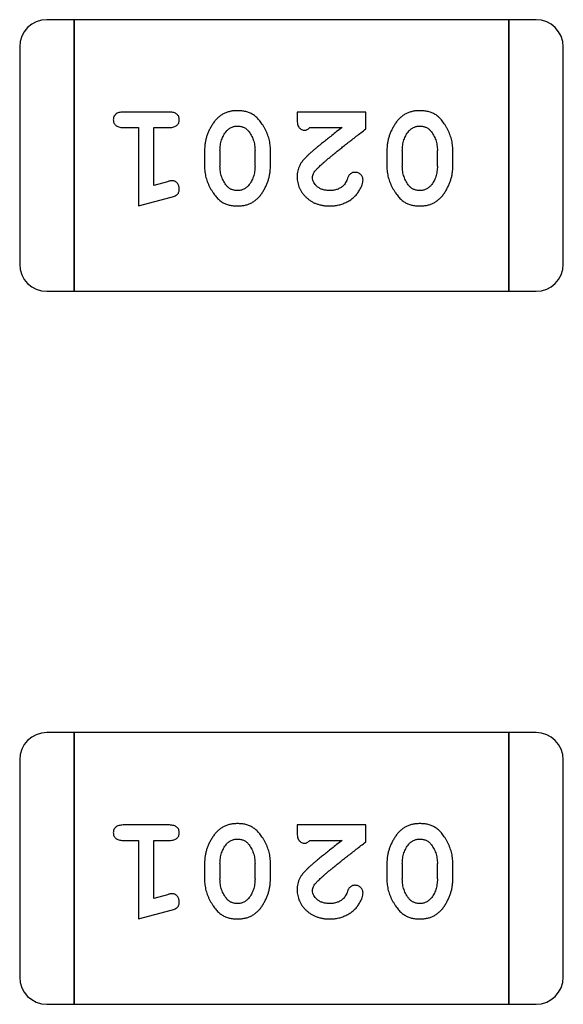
# Model space of a CAD drawing. Header units: millimetres. Extents: x 0 to 297, y 0 to 210.
# Tile 106 of 172: x 198.33 to 198.939, y 103.151 to 104.256. Entities that reach past the tile are written whole.
import ezdxf

# ---------------------------------------------------------------- set-up
doc = ezdxf.new("R2010")
doc.units = ezdxf.units.MM
doc.header["$LTSCALE"] = 16.335
doc.layers.add('USER_LIBRARYDXF_CONTINUOUS_LINE', color=7, linetype='CONTINUOUS')

msp = doc.modelspace()

# ---------------------------------------------------------------- linework, layer by layer
at = {"layer": 'USER_LIBRARYDXF_CONTINUOUS_LINE', "color": 7, "linetype": 'Continuous'}
for p, q in [((198.3905, 104.2559), (198.36, 104.2559)), ((198.8782, 104.2559), (198.3905, 104.2559)), ((198.3905, 104.2559), (198.3905, 103.9511)), ((198.3905, 103.9511), (198.3905, 104.2559)), ((198.9086, 104.2559), (198.8782, 104.2559)), ((198.8782, 104.2559), (198.8782, 103.9511)), ((198.8782, 103.9511), (198.8782, 104.2559)), ((198.3295, 104.2254), (198.3295, 103.9816)), ((198.9391, 103.9816), (198.9391, 104.2254)), ((198.4975, 104.1523), (198.4455, 104.1523)), ((198.7177, 104.1523), (198.6406, 104.1523)), ((198.6406, 104.1523), (198.6406, 104.1444)), ((198.7177, 104.1334), (198.7177, 104.1523)), ((198.4455, 104.135), (198.4628, 104.135)), ((198.4628, 104.135), (198.4628, 104.0469)), ((198.4801, 104.135), (198.4975, 104.135)), ((198.4801, 104.07), (198.4801, 104.135)), ((198.6548, 104.135), (198.691, 104.135)), ((198.5368, 104.1092), (198.5368, 104.0915)), ((198.5541, 104.109), (198.5541, 104.0917)), ((198.5934, 104.0917), (198.5934, 104.109)), ((198.6107, 104.0915), (198.6107, 104.1092)), ((198.7413, 104.1092), (198.7413, 104.0915)), ((198.7586, 104.109), (198.7586, 104.0917)), ((198.7979, 104.0917), (198.7979, 104.109)), ((198.8152, 104.0915), (198.8152, 104.1092)), ((198.4952, 104.0741), (198.4801, 104.07)), ((198.4628, 104.0469), (198.4994, 104.0567)), ((198.36, 103.9511), (198.3905, 103.9511)), ((198.3905, 103.9511), (198.8782, 103.9511)), ((198.8782, 103.9511), (198.9086, 103.9511)), ((198.3905, 103.4559), (198.36, 103.4559)), ((198.8782, 103.4559), (198.3905, 103.4559)), ((198.3905, 103.4559), (198.3905, 103.1511)), ((198.3905, 103.1511), (198.3905, 103.4559)), ((198.9086, 103.4559), (198.8782, 103.4559)), ((198.8782, 103.4559), (198.8782, 103.1511)), ((198.8782, 103.1511), (198.8782, 103.4559)), ((198.3295, 103.4254), (198.3295, 103.1816)), ((198.9391, 103.1816), (198.9391, 103.4254)), ((198.4975, 103.3523), (198.4455, 103.3523)), ((198.7177, 103.3523), (198.6406, 103.3523)), ((198.6406, 103.3523), (198.6406, 103.3444)), ((198.7177, 103.3334), (198.7177, 103.3523)), ((198.4455, 103.335), (198.4628, 103.335)), ((198.4628, 103.335), (198.4628, 103.2469)), ((198.4801, 103.335), (198.4975, 103.335)), ((198.4801, 103.27), (198.4801, 103.335)), ((198.6548, 103.335), (198.691, 103.335)), ((198.5368, 103.3092), (198.5368, 103.2915)), ((198.5541, 103.3089), (198.5541, 103.2917)), ((198.5934, 103.2917), (198.5934, 103.3089)), ((198.6107, 103.2915), (198.6107, 103.3092)), ((198.7413, 103.3092), (198.7413, 103.2915)), ((198.7586, 103.3089), (198.7586, 103.2917)), ((198.7979, 103.2917), (198.7979, 103.3089)), ((198.8152, 103.2915), (198.8152, 103.3092)), ((198.4952, 103.2741), (198.4801, 103.27)), ((198.4628, 103.2469), (198.4994, 103.2567)), ((198.36, 103.1511), (198.3905, 103.1511)), ((198.3905, 103.1511), (198.8782, 103.1511)), ((198.8782, 103.1511), (198.9086, 103.1511))]:
    msp.add_line(p, q, dxfattribs=at)
for centre, start, end in [((198.36, 104.2254), 90, 180), ((198.9086, 104.2254), 0, 90), ((198.36, 103.9816), 180, 270), ((198.9086, 103.9816), 270, 0), ((198.36, 103.4254), 90, 180), ((198.9086, 103.4254), 0, 90), ((198.36, 103.1816), 180, 270), ((198.9086, 103.1816), 270, 0)]:
    msp.add_arc(centre, 0.0305, start, end, dxfattribs=at)
for points, knots in [([(198.4455, 104.1523), (198.4446, 104.1522), (198.443, 104.1522), (198.4406, 104.1517), (198.4387, 104.151), (198.4371, 104.1499), (198.436, 104.1486), (198.4351, 104.1471), (198.4346, 104.1454), (198.4346, 104.1442), (198.4345, 104.1436)], [0, 0, 0, 0, 0.169012, 0.317488, 0.445429, 0.560977, 0.67065, 0.776666, 0.88492, 1, 1, 1, 1]), ([(198.5085, 104.1436), (198.5084, 104.1442), (198.5084, 104.1454), (198.5079, 104.1471), (198.507, 104.1486), (198.5059, 104.1499), (198.5043, 104.151), (198.5024, 104.1517), (198.5, 104.1522), (198.4983, 104.1522), (198.4975, 104.1523)], [0, 0, 0, 0, 0.115051, 0.223278, 0.329269, 0.437893, 0.554681, 0.682591, 0.83103, 1, 1, 1, 1]), ([(198.5737, 104.1538), (198.5722, 104.1538), (198.5694, 104.1537), (198.5653, 104.153), (198.5615, 104.1519), (198.5579, 104.1503), (198.5546, 104.1483), (198.5515, 104.1458), (198.5487, 104.1428), (198.5463, 104.1394), (198.5441, 104.1358), (198.5421, 104.1322), (198.5405, 104.1284), (198.5391, 104.1247), (198.5381, 104.1209), (198.5373, 104.117), (198.5369, 104.1131), (198.5368, 104.1105), (198.5368, 104.1092)], [0, 0, 0, 0, 0.067217, 0.131051, 0.19272, 0.252824, 0.312745, 0.373449, 0.436041, 0.501494, 0.567761, 0.632087, 0.695096, 0.757109, 0.817993, 0.878657, 0.939311, 1, 1, 1, 1]), ([(198.6107, 104.1092), (198.6107, 104.1103), (198.6107, 104.1124), (198.6104, 104.1156), (198.6099, 104.1187), (198.6092, 104.1218), (198.6083, 104.1249), (198.6072, 104.1279), (198.6059, 104.1308), (198.6044, 104.1337), (198.6029, 104.1364), (198.6012, 104.139), (198.5996, 104.1413), (198.5979, 104.1434), (198.5962, 104.1453), (198.5945, 104.1469), (198.5928, 104.1484), (198.5904, 104.1499), (198.5873, 104.1516), (198.5831, 104.1529), (198.5785, 104.1537), (198.5753, 104.1538), (198.5737, 104.1538)], [0, 0, 0, 0, 0.049886, 0.09882, 0.148132, 0.19689, 0.246038, 0.295176, 0.345305, 0.395692, 0.445312, 0.491875, 0.535813, 0.577009, 0.616081, 0.652689, 0.687585, 0.720206, 0.785062, 0.85223, 0.923759, 1, 1, 1, 1]), ([(198.7782, 104.1538), (198.7767, 104.1538), (198.7739, 104.1537), (198.7698, 104.153), (198.766, 104.1519), (198.7624, 104.1503), (198.7591, 104.1483), (198.7561, 104.1458), (198.7532, 104.1428), (198.7508, 104.1394), (198.7486, 104.1358), (198.7466, 104.1322), (198.745, 104.1284), (198.7436, 104.1247), (198.7426, 104.1209), (198.7418, 104.117), (198.7414, 104.1131), (198.7413, 104.1105), (198.7413, 104.1092)], [0, 0, 0, 0, 0.067217, 0.131051, 0.19272, 0.252824, 0.312745, 0.373449, 0.436041, 0.501494, 0.567761, 0.632087, 0.695096, 0.757109, 0.817993, 0.878657, 0.939311, 1, 1, 1, 1]), ([(198.8152, 104.1092), (198.8152, 104.1103), (198.8152, 104.1124), (198.8149, 104.1156), (198.8144, 104.1187), (198.8137, 104.1218), (198.8128, 104.1249), (198.8117, 104.1279), (198.8104, 104.1308), (198.8089, 104.1337), (198.8074, 104.1364), (198.8057, 104.139), (198.8041, 104.1413), (198.8025, 104.1434), (198.8008, 104.1453), (198.7991, 104.1469), (198.7973, 104.1484), (198.795, 104.1499), (198.7918, 104.1516), (198.7876, 104.1529), (198.783, 104.1537), (198.7798, 104.1538), (198.7782, 104.1538)], [0, 0, 0, 0, 0.049886, 0.09882, 0.148132, 0.19689, 0.246038, 0.295176, 0.345305, 0.395692, 0.445312, 0.491875, 0.535813, 0.577009, 0.616081, 0.652689, 0.687585, 0.720206, 0.785062, 0.85223, 0.923759, 1, 1, 1, 1]), ([(198.4345, 104.1436), (198.4346, 104.143), (198.4346, 104.1418), (198.4351, 104.1401), (198.436, 104.1386), (198.4371, 104.1373), (198.4387, 104.1362), (198.4406, 104.1355), (198.443, 104.135), (198.4446, 104.135), (198.4455, 104.135)], [0, 0, 0, 0, 0.11517, 0.223509, 0.328254, 0.438012, 0.553651, 0.682263, 0.830856, 1, 1, 1, 1]), ([(198.4975, 104.135), (198.4983, 104.135), (198.5, 104.135), (198.5024, 104.1355), (198.5043, 104.1362), (198.5059, 104.1373), (198.507, 104.1386), (198.5079, 104.1401), (198.5084, 104.1418), (198.5084, 104.143), (198.5085, 104.1436)], [0, 0, 0, 0, 0.169102, 0.317658, 0.446239, 0.563118, 0.671828, 0.776546, 0.884858, 1, 1, 1, 1]), ([(198.6406, 104.1444), (198.6406, 104.1433), (198.6407, 104.1414), (198.6411, 104.1386), (198.6418, 104.1364), (198.6428, 104.1347), (198.6442, 104.1334), (198.6457, 104.1325), (198.6474, 104.1319), (198.6486, 104.1318), (198.6493, 104.1318)], [0, 0, 0, 0, 0.1844, 0.34094, 0.473574, 0.586824, 0.690029, 0.789175, 0.890445, 1, 1, 1, 1]), ([(198.5541, 104.109), (198.5541, 104.11), (198.5542, 104.1121), (198.5545, 104.1151), (198.555, 104.1181), (198.5559, 104.1209), (198.5569, 104.1236), (198.5581, 104.1261), (198.5596, 104.1285), (198.5608, 104.13), (198.5613, 104.1307)], [0, 0, 0, 0, 0.135449, 0.266263, 0.393429, 0.516942, 0.639128, 0.758779, 0.879341, 1, 1, 1, 1]), ([(198.5613, 104.1307), (198.5617, 104.1312), (198.5625, 104.1321), (198.5639, 104.1333), (198.5653, 104.1343), (198.5668, 104.1351), (198.5684, 104.1358), (198.5701, 104.1362), (198.5718, 104.1365), (198.573, 104.1365), (198.5736, 104.1365)], [0, 0, 0, 0, 0.129853, 0.25607, 0.380154, 0.49978, 0.62208, 0.743277, 0.868791, 1, 1, 1, 1]), ([(198.5736, 104.1365), (198.5743, 104.1365), (198.5755, 104.1365), (198.5773, 104.1362), (198.579, 104.1358), (198.5806, 104.1352), (198.5821, 104.1345), (198.5834, 104.1336), (198.5847, 104.1325), (198.5854, 104.1317), (198.5858, 104.1312)], [0, 0, 0, 0, 0.139844, 0.271849, 0.399162, 0.521619, 0.6402, 0.758957, 0.87828, 1, 1, 1, 1]), ([(198.5858, 104.1312), (198.5864, 104.1305), (198.5876, 104.1289), (198.5891, 104.1263), (198.5905, 104.1237), (198.5915, 104.1209), (198.5924, 104.1181), (198.593, 104.1151), (198.5933, 104.1121), (198.5934, 104.11), (198.5934, 104.109)], [0, 0, 0, 0, 0.124927, 0.248361, 0.370889, 0.492583, 0.61616, 0.741472, 0.869044, 1, 1, 1, 1]), ([(198.6493, 104.1318), (198.6497, 104.1319), (198.6507, 104.1319), (198.652, 104.1326), (198.6534, 104.1336), (198.6543, 104.1345), (198.6548, 104.135)], [0, 0, 0, 0, 0.20611, 0.432681, 0.695597, 1, 1, 1, 1]), ([(198.691, 104.135), (198.689, 104.1334), (198.6851, 104.1304), (198.6797, 104.1261), (198.6747, 104.1222), (198.6702, 104.1186), (198.6663, 104.1154), (198.6629, 104.1126), (198.6599, 104.1101), (198.6582, 104.1086), (198.6574, 104.1079)], [0, 0, 0, 0, 0.176662, 0.337826, 0.484741, 0.617764, 0.73494, 0.837793, 0.926412, 1, 1, 1, 1]), ([(198.6627, 104.0884), (198.6631, 104.0889), (198.6641, 104.0898), (198.6657, 104.0914), (198.6676, 104.0931), (198.6698, 104.095), (198.6722, 104.0972), (198.6749, 104.0995), (198.678, 104.102), (198.6813, 104.1047), (198.6848, 104.1076), (198.6887, 104.1107), (198.6928, 104.114), (198.6973, 104.1175), (198.702, 104.1212), (198.707, 104.1251), (198.7122, 104.1292), (198.7158, 104.132), (198.7177, 104.1334)], [0, 0, 0, 0, 0.026647, 0.057942, 0.094152, 0.134806, 0.180631, 0.231142, 0.286385, 0.346321, 0.411439, 0.481035, 0.555329, 0.634592, 0.718826, 0.807759, 0.901393, 1, 1, 1, 1]), ([(198.7586, 104.109), (198.7586, 104.11), (198.7587, 104.1121), (198.759, 104.1151), (198.7595, 104.1181), (198.7604, 104.1209), (198.7614, 104.1236), (198.7627, 104.1261), (198.7641, 104.1285), (198.7653, 104.13), (198.7658, 104.1307)], [0, 0, 0, 0, 0.135449, 0.266263, 0.393429, 0.516942, 0.639128, 0.758779, 0.879341, 1, 1, 1, 1]), ([(198.7658, 104.1307), (198.7662, 104.1312), (198.767, 104.1321), (198.7684, 104.1333), (198.7698, 104.1343), (198.7713, 104.1351), (198.7729, 104.1358), (198.7746, 104.1362), (198.7763, 104.1365), (198.7775, 104.1365), (198.7781, 104.1365)], [0, 0, 0, 0, 0.129853, 0.25607, 0.380154, 0.49978, 0.62208, 0.743277, 0.868791, 1, 1, 1, 1]), ([(198.7781, 104.1365), (198.7788, 104.1365), (198.78, 104.1365), (198.7818, 104.1362), (198.7835, 104.1358), (198.7851, 104.1352), (198.7866, 104.1345), (198.7879, 104.1336), (198.7892, 104.1325), (198.7899, 104.1317), (198.7903, 104.1312)], [0, 0, 0, 0, 0.139844, 0.271849, 0.399162, 0.521619, 0.6402, 0.758957, 0.87828, 1, 1, 1, 1]), ([(198.7903, 104.1312), (198.7909, 104.1305), (198.7921, 104.1289), (198.7936, 104.1263), (198.795, 104.1237), (198.7961, 104.1209), (198.7969, 104.1181), (198.7975, 104.1151), (198.7978, 104.1121), (198.7979, 104.11), (198.7979, 104.109)], [0, 0, 0, 0, 0.124927, 0.248361, 0.370889, 0.492583, 0.61616, 0.741472, 0.869044, 1, 1, 1, 1]), ([(198.6574, 104.1079), (198.6565, 104.1071), (198.6548, 104.1057), (198.6524, 104.1034), (198.6503, 104.1013), (198.6484, 104.0993), (198.6468, 104.0975), (198.6455, 104.0957), (198.6444, 104.0941), (198.6432, 104.092), (198.6422, 104.0895), (198.6413, 104.0863), (198.6407, 104.083), (198.6406, 104.0808), (198.6406, 104.0796)], [0, 0, 0, 0, 0.103002, 0.197728, 0.285279, 0.365235, 0.437224, 0.502446, 0.560545, 0.611446, 0.707576, 0.80349, 0.900532, 1, 1, 1, 1]), ([(198.5368, 104.0915), (198.5368, 104.0904), (198.5368, 104.0883), (198.5371, 104.0851), (198.5377, 104.0819), (198.5383, 104.0788), (198.5393, 104.0758), (198.5404, 104.0728), (198.5417, 104.0698), (198.5432, 104.0669), (198.5448, 104.0642), (198.5464, 104.0616), (198.5481, 104.0593), (198.5497, 104.0572), (198.5514, 104.0554), (198.5531, 104.0537), (198.5549, 104.0523), (198.5572, 104.0507), (198.5604, 104.0491), (198.5646, 104.0478), (198.5691, 104.047), (198.5723, 104.0469), (198.5739, 104.0469)], [0, 0, 0, 0, 0.049855, 0.099516, 0.148482, 0.19758, 0.246804, 0.296268, 0.346517, 0.397047, 0.446826, 0.49336, 0.537801, 0.579207, 0.617974, 0.654833, 0.689171, 0.722088, 0.786392, 0.853518, 0.924186, 1, 1, 1, 1]), ([(198.5617, 104.0695), (198.5611, 104.0703), (198.5599, 104.0718), (198.5583, 104.0744), (198.557, 104.077), (198.5559, 104.0798), (198.5551, 104.0826), (198.5545, 104.0856), (198.5542, 104.0886), (198.5541, 104.0907), (198.5541, 104.0917)], [0, 0, 0, 0, 0.125331, 0.248948, 0.371201, 0.494032, 0.616811, 0.742104, 0.868849, 1, 1, 1, 1]), ([(198.5739, 104.0469), (198.5754, 104.0469), (198.5782, 104.047), (198.5823, 104.0477), (198.5861, 104.0488), (198.5897, 104.0504), (198.593, 104.0525), (198.596, 104.055), (198.5988, 104.0579), (198.6013, 104.0613), (198.6035, 104.0649), (198.6054, 104.0686), (198.607, 104.0723), (198.6084, 104.0761), (198.6094, 104.0799), (198.6102, 104.0837), (198.6106, 104.0876), (198.6107, 104.0902), (198.6107, 104.0915)], [0, 0, 0, 0, 0.06692, 0.130834, 0.19258, 0.252759, 0.312631, 0.373411, 0.436359, 0.501894, 0.568244, 0.632472, 0.69556, 0.757163, 0.818592, 0.878885, 0.939235, 1, 1, 1, 1]), ([(198.5934, 104.0917), (198.5934, 104.0907), (198.5933, 104.0886), (198.593, 104.0855), (198.5925, 104.0826), (198.5916, 104.0798), (198.5906, 104.0771), (198.5894, 104.0746), (198.5879, 104.0722), (198.5867, 104.0707), (198.5862, 104.07)], [0, 0, 0, 0, 0.135446, 0.266257, 0.393419, 0.517936, 0.639137, 0.758785, 0.879345, 1, 1, 1, 1]), ([(198.6579, 104.0787), (198.658, 104.0795), (198.6581, 104.0811), (198.6591, 104.0836), (198.6606, 104.086), (198.662, 104.0876), (198.6627, 104.0884)], [0, 0, 0, 0, 0.212836, 0.442809, 0.70317, 1, 1, 1, 1]), ([(198.7057, 104.0846), (198.7052, 104.0846), (198.7043, 104.0846), (198.7029, 104.0843), (198.7017, 104.0838), (198.7005, 104.0831), (198.6995, 104.0822), (198.6986, 104.0811), (198.6978, 104.0797), (198.6975, 104.0786), (198.6972, 104.0781)], [0, 0, 0, 0, 0.127347, 0.246131, 0.359406, 0.470543, 0.586092, 0.711469, 0.847022, 1, 1, 1, 1]), ([(198.7145, 104.0762), (198.7145, 104.0767), (198.7144, 104.0778), (198.7139, 104.0794), (198.7131, 104.0808), (198.712, 104.0821), (198.7106, 104.0832), (198.7091, 104.084), (198.7075, 104.0846), (198.7063, 104.0846), (198.7057, 104.0846)], [0, 0, 0, 0, 0.120856, 0.239483, 0.360995, 0.490166, 0.620982, 0.746416, 0.870253, 1, 1, 1, 1]), ([(198.7413, 104.0915), (198.7413, 104.0904), (198.7414, 104.0883), (198.7416, 104.0851), (198.7422, 104.0819), (198.7428, 104.0788), (198.7438, 104.0758), (198.7449, 104.0728), (198.7462, 104.0698), (198.7477, 104.0669), (198.7493, 104.0642), (198.7509, 104.0616), (198.7526, 104.0593), (198.7542, 104.0572), (198.7559, 104.0554), (198.7577, 104.0537), (198.7594, 104.0523), (198.7618, 104.0507), (198.7649, 104.0491), (198.7691, 104.0478), (198.7736, 104.047), (198.7768, 104.0469), (198.7784, 104.0469)], [0, 0, 0, 0, 0.049855, 0.099516, 0.148482, 0.19758, 0.246804, 0.296268, 0.346517, 0.397047, 0.446826, 0.49336, 0.537801, 0.579207, 0.617974, 0.654833, 0.689171, 0.722088, 0.786392, 0.853518, 0.924186, 1, 1, 1, 1]), ([(198.7662, 104.0695), (198.7656, 104.0703), (198.7644, 104.0718), (198.7628, 104.0744), (198.7615, 104.077), (198.7605, 104.0798), (198.7596, 104.0826), (198.759, 104.0856), (198.7587, 104.0886), (198.7586, 104.0907), (198.7586, 104.0917)], [0, 0, 0, 0, 0.125331, 0.248948, 0.371201, 0.494032, 0.616811, 0.742104, 0.868849, 1, 1, 1, 1]), ([(198.7784, 104.0469), (198.7799, 104.0469), (198.7827, 104.047), (198.7868, 104.0477), (198.7906, 104.0488), (198.7942, 104.0504), (198.7975, 104.0525), (198.8005, 104.055), (198.8033, 104.0579), (198.8058, 104.0613), (198.808, 104.0649), (198.8099, 104.0686), (198.8116, 104.0723), (198.8129, 104.0761), (198.814, 104.0799), (198.8147, 104.0837), (198.8151, 104.0876), (198.8152, 104.0902), (198.8152, 104.0915)], [0, 0, 0, 0, 0.06692, 0.130834, 0.19258, 0.252759, 0.312631, 0.373411, 0.436359, 0.501894, 0.568244, 0.632472, 0.69556, 0.757163, 0.818592, 0.878885, 0.939235, 1, 1, 1, 1]), ([(198.7979, 104.0917), (198.7979, 104.0907), (198.7978, 104.0886), (198.7975, 104.0855), (198.797, 104.0826), (198.7961, 104.0798), (198.7952, 104.0771), (198.7939, 104.0746), (198.7924, 104.0722), (198.7913, 104.0707), (198.7907, 104.07)], [0, 0, 0, 0, 0.135446, 0.266257, 0.393419, 0.517936, 0.639137, 0.758785, 0.879345, 1, 1, 1, 1]), ([(198.5006, 104.0752), (198.5002, 104.0752), (198.4995, 104.0751), (198.4982, 104.0749), (198.4968, 104.0746), (198.4957, 104.0743), (198.4952, 104.0741)], [0, 0, 0, 0, 0.183151, 0.413144, 0.682305, 1, 1, 1, 1]), ([(198.5085, 104.0659), (198.5084, 104.0665), (198.5084, 104.0678), (198.5079, 104.0695), (198.5072, 104.0711), (198.5062, 104.0725), (198.505, 104.0737), (198.5036, 104.0746), (198.5021, 104.0751), (198.5011, 104.0751), (198.5006, 104.0752)], [0, 0, 0, 0, 0.138815, 0.27042, 0.39836, 0.52875, 0.654955, 0.771147, 0.884581, 1, 1, 1, 1]), ([(198.6406, 104.0796), (198.6406, 104.0785), (198.6407, 104.0763), (198.6412, 104.0731), (198.642, 104.07), (198.6431, 104.067), (198.6446, 104.0641), (198.6464, 104.0614), (198.6485, 104.0588), (198.6509, 104.0564), (198.6535, 104.0542), (198.6564, 104.0522), (198.6594, 104.0505), (198.6626, 104.0492), (198.666, 104.0482), (198.6696, 104.0474), (198.6734, 104.0469), (198.676, 104.0469), (198.6773, 104.0469)], [0, 0, 0, 0, 0.060981, 0.120256, 0.178148, 0.236115, 0.293993, 0.352864, 0.413358, 0.476056, 0.539296, 0.602396, 0.665116, 0.728325, 0.792919, 0.859317, 0.928302, 1, 1, 1, 1]), ([(198.6774, 104.0642), (198.676, 104.0642), (198.6733, 104.0643), (198.6695, 104.0651), (198.6661, 104.0665), (198.6632, 104.0684), (198.6609, 104.0707), (198.6592, 104.0732), (198.6581, 104.0759), (198.658, 104.0778), (198.6579, 104.0787)], [0, 0, 0, 0, 0.156344, 0.299348, 0.4327, 0.561, 0.682299, 0.791883, 0.89611, 1, 1, 1, 1]), ([(198.6773, 104.0469), (198.679, 104.0469), (198.6823, 104.047), (198.6873, 104.0479), (198.692, 104.0493), (198.6965, 104.0513), (198.7007, 104.0537), (198.7043, 104.0566), (198.7075, 104.0599), (198.71, 104.0634), (198.7119, 104.067), (198.7134, 104.0703), (198.7143, 104.0733), (198.7145, 104.0753), (198.7145, 104.0762)], [0, 0, 0, 0, 0.098286, 0.193983, 0.289056, 0.384352, 0.477435, 0.566197, 0.652355, 0.737986, 0.818188, 0.887401, 0.94802, 1, 1, 1, 1]), ([(198.6972, 104.0781), (198.6969, 104.0772), (198.6963, 104.0755), (198.6951, 104.0732), (198.6939, 104.0711), (198.6928, 104.0701), (198.6923, 104.0695)], [0, 0, 0, 0, 0.285518, 0.544185, 0.781367, 1, 1, 1, 1]), ([(198.4994, 104.0567), (198.5003, 104.057), (198.5018, 104.0575), (198.5039, 104.0583), (198.5055, 104.0592), (198.5067, 104.0603), (198.5075, 104.0614), (198.5081, 104.0628), (198.5084, 104.0643), (198.5085, 104.0654), (198.5085, 104.0659)], [0, 0, 0, 0, 0.187321, 0.344927, 0.475328, 0.579604, 0.674244, 0.773631, 0.882025, 1, 1, 1, 1]), ([(198.5738, 104.0642), (198.5732, 104.0642), (198.5719, 104.0642), (198.5701, 104.0645), (198.5684, 104.0649), (198.5668, 104.0655), (198.5654, 104.0662), (198.564, 104.0671), (198.5628, 104.0682), (198.562, 104.069), (198.5617, 104.0695)], [0, 0, 0, 0, 0.138115, 0.270177, 0.397547, 0.520057, 0.63869, 0.757499, 0.878226, 1, 1, 1, 1]), ([(198.5862, 104.07), (198.5858, 104.0695), (198.585, 104.0686), (198.5836, 104.0674), (198.5822, 104.0664), (198.5807, 104.0656), (198.5791, 104.0649), (198.5774, 104.0645), (198.5756, 104.0642), (198.5744, 104.0642), (198.5738, 104.0642)], [0, 0, 0, 0, 0.13042, 0.256046, 0.378133, 0.498725, 0.620452, 0.742761, 0.869406, 1, 1, 1, 1]), ([(198.6923, 104.0695), (198.6918, 104.0691), (198.6908, 104.0683), (198.6892, 104.0672), (198.6874, 104.0663), (198.6856, 104.0655), (198.6837, 104.0649), (198.6817, 104.0645), (198.6796, 104.0642), (198.6781, 104.0642), (198.6774, 104.0642)], [0, 0, 0, 0, 0.121873, 0.243139, 0.363336, 0.485133, 0.607572, 0.734701, 0.864814, 1, 1, 1, 1]), ([(198.7783, 104.0642), (198.7777, 104.0642), (198.7764, 104.0642), (198.7746, 104.0645), (198.7729, 104.0649), (198.7714, 104.0655), (198.7699, 104.0662), (198.7685, 104.0671), (198.7673, 104.0682), (198.7665, 104.069), (198.7662, 104.0695)], [0, 0, 0, 0, 0.138115, 0.270177, 0.397547, 0.520057, 0.63869, 0.757499, 0.878226, 1, 1, 1, 1]), ([(198.7907, 104.07), (198.7903, 104.0695), (198.7895, 104.0686), (198.7881, 104.0674), (198.7867, 104.0664), (198.7852, 104.0656), (198.7836, 104.0649), (198.7819, 104.0645), (198.7801, 104.0642), (198.7789, 104.0642), (198.7783, 104.0642)], [0, 0, 0, 0, 0.13042, 0.256046, 0.378133, 0.498725, 0.620452, 0.742761, 0.869406, 1, 1, 1, 1]), ([(198.4455, 103.3523), (198.4446, 103.3522), (198.443, 103.3522), (198.4406, 103.3517), (198.4387, 103.351), (198.4371, 103.3499), (198.436, 103.3486), (198.4351, 103.3471), (198.4346, 103.3454), (198.4346, 103.3442), (198.4345, 103.3436)], [0, 0, 0, 0, 0.169012, 0.317488, 0.445429, 0.560977, 0.67065, 0.776666, 0.88492, 1, 1, 1, 1]), ([(198.4345, 103.3436), (198.4346, 103.343), (198.4346, 103.3418), (198.4351, 103.3401), (198.436, 103.3386), (198.4371, 103.3373), (198.4387, 103.3362), (198.4406, 103.3355), (198.443, 103.335), (198.4446, 103.335), (198.4455, 103.335)], [0, 0, 0, 0, 0.11517, 0.223509, 0.328254, 0.438012, 0.553651, 0.682263, 0.830856, 1, 1, 1, 1]), ([(198.5085, 103.3436), (198.5084, 103.3442), (198.5084, 103.3454), (198.5079, 103.3471), (198.507, 103.3486), (198.5059, 103.3499), (198.5043, 103.351), (198.5024, 103.3517), (198.5, 103.3522), (198.4983, 103.3522), (198.4975, 103.3523)], [0, 0, 0, 0, 0.115051, 0.223278, 0.329269, 0.437893, 0.554681, 0.682591, 0.83103, 1, 1, 1, 1]), ([(198.4975, 103.335), (198.4983, 103.335), (198.5, 103.335), (198.5024, 103.3355), (198.5043, 103.3362), (198.5059, 103.3373), (198.507, 103.3386), (198.5079, 103.3401), (198.5084, 103.3418), (198.5084, 103.343), (198.5085, 103.3436)], [0, 0, 0, 0, 0.169102, 0.317658, 0.446239, 0.563118, 0.671828, 0.776546, 0.884858, 1, 1, 1, 1]), ([(198.5737, 103.3538), (198.5722, 103.3538), (198.5694, 103.3537), (198.5653, 103.353), (198.5615, 103.3519), (198.5579, 103.3503), (198.5546, 103.3483), (198.5515, 103.3457), (198.5487, 103.3428), (198.5463, 103.3394), (198.5441, 103.3358), (198.5421, 103.3322), (198.5405, 103.3284), (198.5391, 103.3247), (198.5381, 103.3209), (198.5373, 103.317), (198.5369, 103.3131), (198.5368, 103.3105), (198.5368, 103.3092)], [0, 0, 0, 0, 0.067217, 0.131051, 0.19272, 0.252824, 0.312745, 0.373449, 0.436041, 0.501494, 0.567761, 0.632087, 0.695096, 0.757109, 0.817993, 0.878657, 0.939311, 1, 1, 1, 1]), ([(198.6107, 103.3092), (198.6107, 103.3103), (198.6107, 103.3124), (198.6104, 103.3156), (198.6099, 103.3187), (198.6092, 103.3218), (198.6083, 103.3249), (198.6072, 103.3279), (198.6059, 103.3308), (198.6044, 103.3337), (198.6029, 103.3364), (198.6012, 103.339), (198.5996, 103.3413), (198.5979, 103.3434), (198.5962, 103.3453), (198.5945, 103.3469), (198.5928, 103.3483), (198.5904, 103.3499), (198.5873, 103.3516), (198.5831, 103.3529), (198.5785, 103.3537), (198.5753, 103.3538), (198.5737, 103.3538)], [0, 0, 0, 0, 0.049886, 0.09882, 0.148132, 0.19689, 0.246038, 0.295176, 0.345305, 0.395692, 0.445312, 0.491875, 0.535813, 0.577009, 0.616081, 0.652689, 0.687585, 0.720206, 0.785062, 0.85223, 0.923759, 1, 1, 1, 1]), ([(198.6406, 103.3444), (198.6406, 103.3433), (198.6407, 103.3414), (198.6411, 103.3386), (198.6418, 103.3364), (198.6428, 103.3347), (198.6442, 103.3334), (198.6457, 103.3325), (198.6474, 103.3319), (198.6486, 103.3318), (198.6493, 103.3318)], [0, 0, 0, 0, 0.1844, 0.34094, 0.473574, 0.586824, 0.690029, 0.789175, 0.890445, 1, 1, 1, 1]), ([(198.7782, 103.3538), (198.7767, 103.3538), (198.7739, 103.3537), (198.7698, 103.353), (198.766, 103.3519), (198.7624, 103.3503), (198.7591, 103.3483), (198.7561, 103.3457), (198.7532, 103.3428), (198.7508, 103.3394), (198.7486, 103.3358), (198.7466, 103.3322), (198.745, 103.3284), (198.7436, 103.3247), (198.7426, 103.3209), (198.7418, 103.317), (198.7414, 103.3131), (198.7413, 103.3105), (198.7413, 103.3092)], [0, 0, 0, 0, 0.067217, 0.131051, 0.19272, 0.252824, 0.312745, 0.373449, 0.436041, 0.501494, 0.567761, 0.632087, 0.695096, 0.757109, 0.817993, 0.878657, 0.939311, 1, 1, 1, 1]), ([(198.8152, 103.3092), (198.8152, 103.3103), (198.8152, 103.3124), (198.8149, 103.3156), (198.8144, 103.3187), (198.8137, 103.3218), (198.8128, 103.3249), (198.8117, 103.3279), (198.8104, 103.3308), (198.8089, 103.3337), (198.8074, 103.3364), (198.8057, 103.339), (198.8041, 103.3413), (198.8025, 103.3434), (198.8008, 103.3453), (198.7991, 103.3469), (198.7973, 103.3483), (198.795, 103.3499), (198.7918, 103.3516), (198.7876, 103.3529), (198.783, 103.3537), (198.7798, 103.3538), (198.7782, 103.3538)], [0, 0, 0, 0, 0.049886, 0.09882, 0.148132, 0.19689, 0.246038, 0.295176, 0.345305, 0.395692, 0.445312, 0.491875, 0.535813, 0.577009, 0.616081, 0.652689, 0.687585, 0.720206, 0.785062, 0.85223, 0.923759, 1, 1, 1, 1]), ([(198.5613, 103.3307), (198.5617, 103.3312), (198.5625, 103.3321), (198.5639, 103.3333), (198.5653, 103.3343), (198.5668, 103.3351), (198.5684, 103.3357), (198.5701, 103.3362), (198.5718, 103.3365), (198.573, 103.3365), (198.5736, 103.3365)], [0, 0, 0, 0, 0.129853, 0.25607, 0.380154, 0.49978, 0.62208, 0.743277, 0.868791, 1, 1, 1, 1]), ([(198.5736, 103.3365), (198.5743, 103.3365), (198.5755, 103.3365), (198.5773, 103.3362), (198.579, 103.3358), (198.5806, 103.3352), (198.5821, 103.3345), (198.5834, 103.3336), (198.5847, 103.3325), (198.5854, 103.3317), (198.5858, 103.3312)], [0, 0, 0, 0, 0.139844, 0.271849, 0.399162, 0.521619, 0.6402, 0.758957, 0.87828, 1, 1, 1, 1]), ([(198.6493, 103.3318), (198.6497, 103.3318), (198.6507, 103.3319), (198.652, 103.3326), (198.6534, 103.3336), (198.6543, 103.3345), (198.6548, 103.335)], [0, 0, 0, 0, 0.20611, 0.432681, 0.695597, 1, 1, 1, 1]), ([(198.691, 103.335), (198.689, 103.3334), (198.6851, 103.3304), (198.6797, 103.3261), (198.6747, 103.3222), (198.6702, 103.3186), (198.6663, 103.3154), (198.6629, 103.3126), (198.6599, 103.3101), (198.6582, 103.3086), (198.6574, 103.3079)], [0, 0, 0, 0, 0.176662, 0.337826, 0.484741, 0.617764, 0.73494, 0.837793, 0.926412, 1, 1, 1, 1]), ([(198.6627, 103.2884), (198.6631, 103.2889), (198.6641, 103.2898), (198.6657, 103.2914), (198.6676, 103.2931), (198.6698, 103.295), (198.6722, 103.2972), (198.6749, 103.2995), (198.678, 103.302), (198.6813, 103.3047), (198.6848, 103.3076), (198.6887, 103.3107), (198.6928, 103.314), (198.6973, 103.3175), (198.702, 103.3212), (198.707, 103.3251), (198.7122, 103.3292), (198.7158, 103.332), (198.7177, 103.3334)], [0, 0, 0, 0, 0.026647, 0.057942, 0.094152, 0.134806, 0.180631, 0.231142, 0.286385, 0.346321, 0.411439, 0.481035, 0.555329, 0.634592, 0.718826, 0.807759, 0.901393, 1, 1, 1, 1]), ([(198.7658, 103.3307), (198.7662, 103.3312), (198.767, 103.3321), (198.7684, 103.3333), (198.7698, 103.3343), (198.7713, 103.3351), (198.7729, 103.3357), (198.7746, 103.3362), (198.7763, 103.3365), (198.7775, 103.3365), (198.7781, 103.3365)], [0, 0, 0, 0, 0.129853, 0.25607, 0.380154, 0.49978, 0.62208, 0.743277, 0.868791, 1, 1, 1, 1]), ([(198.7781, 103.3365), (198.7788, 103.3365), (198.78, 103.3365), (198.7818, 103.3362), (198.7835, 103.3358), (198.7851, 103.3352), (198.7866, 103.3345), (198.7879, 103.3336), (198.7892, 103.3325), (198.7899, 103.3317), (198.7903, 103.3312)], [0, 0, 0, 0, 0.139844, 0.271849, 0.399162, 0.521619, 0.6402, 0.758957, 0.87828, 1, 1, 1, 1]), ([(198.5541, 103.3089), (198.5541, 103.31), (198.5542, 103.3121), (198.5545, 103.3151), (198.555, 103.3181), (198.5559, 103.3209), (198.5569, 103.3236), (198.5581, 103.3261), (198.5596, 103.3285), (198.5608, 103.33), (198.5613, 103.3307)], [0, 0, 0, 0, 0.135449, 0.266263, 0.393429, 0.516942, 0.639128, 0.758779, 0.879341, 1, 1, 1, 1]), ([(198.5858, 103.3312), (198.5864, 103.3305), (198.5876, 103.3289), (198.5891, 103.3263), (198.5905, 103.3237), (198.5915, 103.3209), (198.5924, 103.3181), (198.593, 103.3151), (198.5933, 103.3121), (198.5934, 103.31), (198.5934, 103.3089)], [0, 0, 0, 0, 0.124927, 0.248361, 0.370889, 0.492583, 0.61616, 0.741472, 0.869044, 1, 1, 1, 1]), ([(198.7586, 103.3089), (198.7586, 103.31), (198.7587, 103.3121), (198.759, 103.3151), (198.7595, 103.3181), (198.7604, 103.3209), (198.7614, 103.3236), (198.7627, 103.3261), (198.7641, 103.3285), (198.7653, 103.33), (198.7658, 103.3307)], [0, 0, 0, 0, 0.135449, 0.266263, 0.393429, 0.516942, 0.639128, 0.758779, 0.879341, 1, 1, 1, 1]), ([(198.7903, 103.3312), (198.7909, 103.3305), (198.7921, 103.3289), (198.7936, 103.3263), (198.795, 103.3237), (198.7961, 103.3209), (198.7969, 103.3181), (198.7975, 103.3151), (198.7978, 103.3121), (198.7979, 103.31), (198.7979, 103.3089)], [0, 0, 0, 0, 0.124927, 0.248361, 0.370889, 0.492583, 0.61616, 0.741472, 0.869044, 1, 1, 1, 1]), ([(198.6574, 103.3079), (198.6565, 103.3071), (198.6548, 103.3057), (198.6524, 103.3034), (198.6503, 103.3013), (198.6484, 103.2993), (198.6468, 103.2975), (198.6455, 103.2957), (198.6444, 103.2941), (198.6432, 103.292), (198.6422, 103.2895), (198.6413, 103.2863), (198.6407, 103.283), (198.6406, 103.2808), (198.6406, 103.2796)], [0, 0, 0, 0, 0.103002, 0.197728, 0.285279, 0.365235, 0.437224, 0.502446, 0.560545, 0.611446, 0.707576, 0.80349, 0.900532, 1, 1, 1, 1]), ([(198.5368, 103.2915), (198.5368, 103.2904), (198.5368, 103.2883), (198.5371, 103.2851), (198.5377, 103.2819), (198.5383, 103.2788), (198.5393, 103.2758), (198.5404, 103.2728), (198.5417, 103.2698), (198.5432, 103.2669), (198.5448, 103.2642), (198.5464, 103.2616), (198.5481, 103.2593), (198.5497, 103.2572), (198.5514, 103.2554), (198.5531, 103.2537), (198.5549, 103.2523), (198.5572, 103.2507), (198.5604, 103.2491), (198.5646, 103.2478), (198.5691, 103.247), (198.5723, 103.2469), (198.5739, 103.2469)], [0, 0, 0, 0, 0.049855, 0.099516, 0.148482, 0.19758, 0.246804, 0.296268, 0.346517, 0.397047, 0.446826, 0.49336, 0.537801, 0.579207, 0.617974, 0.654833, 0.689171, 0.722088, 0.786392, 0.853518, 0.924186, 1, 1, 1, 1]), ([(198.5617, 103.2694), (198.5611, 103.2702), (198.5599, 103.2718), (198.5583, 103.2744), (198.557, 103.277), (198.5559, 103.2798), (198.5551, 103.2826), (198.5545, 103.2856), (198.5542, 103.2886), (198.5541, 103.2907), (198.5541, 103.2917)], [0, 0, 0, 0, 0.125331, 0.248948, 0.371201, 0.494032, 0.616811, 0.742104, 0.868849, 1, 1, 1, 1]), ([(198.5739, 103.2469), (198.5754, 103.2469), (198.5782, 103.247), (198.5823, 103.2477), (198.5861, 103.2488), (198.5897, 103.2504), (198.593, 103.2525), (198.596, 103.255), (198.5988, 103.2579), (198.6013, 103.2613), (198.6035, 103.2649), (198.6054, 103.2686), (198.607, 103.2723), (198.6084, 103.2761), (198.6094, 103.2799), (198.6102, 103.2837), (198.6106, 103.2876), (198.6107, 103.2902), (198.6107, 103.2915)], [0, 0, 0, 0, 0.06692, 0.130834, 0.19258, 0.252759, 0.312631, 0.373411, 0.436359, 0.501894, 0.568244, 0.632472, 0.69556, 0.757163, 0.818592, 0.878885, 0.939235, 1, 1, 1, 1]), ([(198.5934, 103.2917), (198.5934, 103.2907), (198.5933, 103.2886), (198.593, 103.2855), (198.5925, 103.2826), (198.5916, 103.2798), (198.5906, 103.2771), (198.5894, 103.2746), (198.5879, 103.2722), (198.5867, 103.2707), (198.5862, 103.27)], [0, 0, 0, 0, 0.135446, 0.266257, 0.393419, 0.517936, 0.639137, 0.758785, 0.879345, 1, 1, 1, 1]), ([(198.6579, 103.2787), (198.658, 103.2795), (198.6581, 103.2811), (198.6591, 103.2835), (198.6606, 103.286), (198.662, 103.2876), (198.6627, 103.2884)], [0, 0, 0, 0, 0.212836, 0.442809, 0.70317, 1, 1, 1, 1]), ([(198.7413, 103.2915), (198.7413, 103.2904), (198.7414, 103.2883), (198.7416, 103.2851), (198.7422, 103.2819), (198.7428, 103.2788), (198.7438, 103.2758), (198.7449, 103.2728), (198.7462, 103.2698), (198.7477, 103.2669), (198.7493, 103.2642), (198.7509, 103.2616), (198.7526, 103.2593), (198.7542, 103.2572), (198.7559, 103.2554), (198.7577, 103.2537), (198.7594, 103.2523), (198.7618, 103.2507), (198.7649, 103.2491), (198.7691, 103.2478), (198.7736, 103.247), (198.7768, 103.2469), (198.7784, 103.2469)], [0, 0, 0, 0, 0.049855, 0.099516, 0.148482, 0.19758, 0.246804, 0.296268, 0.346517, 0.397047, 0.446826, 0.49336, 0.537801, 0.579207, 0.617974, 0.654833, 0.689171, 0.722088, 0.786392, 0.853518, 0.924186, 1, 1, 1, 1]), ([(198.7662, 103.2694), (198.7656, 103.2702), (198.7644, 103.2718), (198.7628, 103.2744), (198.7615, 103.277), (198.7605, 103.2798), (198.7596, 103.2826), (198.759, 103.2856), (198.7587, 103.2886), (198.7586, 103.2907), (198.7586, 103.2917)], [0, 0, 0, 0, 0.125331, 0.248948, 0.371201, 0.494032, 0.616811, 0.742104, 0.868849, 1, 1, 1, 1]), ([(198.7784, 103.2469), (198.7799, 103.2469), (198.7827, 103.247), (198.7868, 103.2477), (198.7906, 103.2488), (198.7942, 103.2504), (198.7975, 103.2525), (198.8005, 103.255), (198.8033, 103.2579), (198.8058, 103.2613), (198.808, 103.2649), (198.8099, 103.2686), (198.8116, 103.2723), (198.8129, 103.2761), (198.814, 103.2799), (198.8147, 103.2837), (198.8151, 103.2876), (198.8152, 103.2902), (198.8152, 103.2915)], [0, 0, 0, 0, 0.06692, 0.130834, 0.19258, 0.252759, 0.312631, 0.373411, 0.436359, 0.501894, 0.568244, 0.632472, 0.69556, 0.757163, 0.818592, 0.878885, 0.939235, 1, 1, 1, 1]), ([(198.7979, 103.2917), (198.7979, 103.2907), (198.7978, 103.2886), (198.7975, 103.2855), (198.797, 103.2826), (198.7961, 103.2798), (198.7952, 103.2771), (198.7939, 103.2746), (198.7924, 103.2722), (198.7913, 103.2707), (198.7907, 103.27)], [0, 0, 0, 0, 0.135446, 0.266257, 0.393419, 0.517936, 0.639137, 0.758785, 0.879345, 1, 1, 1, 1]), ([(198.6406, 103.2796), (198.6406, 103.2785), (198.6407, 103.2763), (198.6412, 103.2731), (198.642, 103.27), (198.6431, 103.267), (198.6446, 103.2641), (198.6464, 103.2614), (198.6485, 103.2588), (198.6509, 103.2564), (198.6535, 103.2542), (198.6564, 103.2522), (198.6594, 103.2505), (198.6626, 103.2492), (198.666, 103.2482), (198.6696, 103.2474), (198.6734, 103.2469), (198.676, 103.2469), (198.6773, 103.2469)], [0, 0, 0, 0, 0.060981, 0.120256, 0.178148, 0.236115, 0.293993, 0.352864, 0.413358, 0.476056, 0.539296, 0.602396, 0.665116, 0.728325, 0.792919, 0.859317, 0.928302, 1, 1, 1, 1]), ([(198.6774, 103.2642), (198.676, 103.2642), (198.6733, 103.2643), (198.6695, 103.2651), (198.6661, 103.2665), (198.6632, 103.2684), (198.6609, 103.2707), (198.6592, 103.2732), (198.6581, 103.2759), (198.658, 103.2778), (198.6579, 103.2787)], [0, 0, 0, 0, 0.156344, 0.299348, 0.4327, 0.561, 0.682299, 0.791883, 0.89611, 1, 1, 1, 1]), ([(198.6972, 103.2781), (198.6969, 103.2772), (198.6963, 103.2754), (198.6951, 103.2732), (198.6939, 103.2711), (198.6928, 103.2701), (198.6923, 103.2695)], [0, 0, 0, 0, 0.285518, 0.544185, 0.781367, 1, 1, 1, 1]), ([(198.7057, 103.2846), (198.7052, 103.2846), (198.7043, 103.2846), (198.7029, 103.2843), (198.7017, 103.2838), (198.7005, 103.2831), (198.6995, 103.2822), (198.6986, 103.2811), (198.6978, 103.2797), (198.6975, 103.2786), (198.6972, 103.2781)], [0, 0, 0, 0, 0.127347, 0.246131, 0.359406, 0.470543, 0.586092, 0.711469, 0.847022, 1, 1, 1, 1]), ([(198.7145, 103.2762), (198.7145, 103.2767), (198.7144, 103.2778), (198.7139, 103.2794), (198.7131, 103.2808), (198.712, 103.2821), (198.7106, 103.2832), (198.7091, 103.284), (198.7075, 103.2846), (198.7063, 103.2846), (198.7057, 103.2846)], [0, 0, 0, 0, 0.120856, 0.239483, 0.360995, 0.490166, 0.620982, 0.746416, 0.870253, 1, 1, 1, 1]), ([(198.5006, 103.2752), (198.5002, 103.2752), (198.4995, 103.2751), (198.4982, 103.2749), (198.4968, 103.2746), (198.4957, 103.2743), (198.4952, 103.2741)], [0, 0, 0, 0, 0.183151, 0.413144, 0.682305, 1, 1, 1, 1]), ([(198.5085, 103.2659), (198.5084, 103.2665), (198.5084, 103.2678), (198.5079, 103.2695), (198.5072, 103.2711), (198.5062, 103.2725), (198.505, 103.2737), (198.5036, 103.2746), (198.5021, 103.2751), (198.5011, 103.2751), (198.5006, 103.2752)], [0, 0, 0, 0, 0.138815, 0.27042, 0.39836, 0.52875, 0.654955, 0.771147, 0.884581, 1, 1, 1, 1]), ([(198.5738, 103.2642), (198.5732, 103.2642), (198.5719, 103.2642), (198.5701, 103.2644), (198.5684, 103.2649), (198.5668, 103.2655), (198.5654, 103.2662), (198.564, 103.2671), (198.5628, 103.2682), (198.562, 103.269), (198.5617, 103.2694)], [0, 0, 0, 0, 0.138115, 0.270177, 0.397547, 0.520057, 0.63869, 0.757499, 0.878226, 1, 1, 1, 1]), ([(198.5862, 103.27), (198.5858, 103.2695), (198.585, 103.2686), (198.5836, 103.2674), (198.5822, 103.2664), (198.5807, 103.2656), (198.5791, 103.2649), (198.5774, 103.2645), (198.5756, 103.2642), (198.5744, 103.2642), (198.5738, 103.2642)], [0, 0, 0, 0, 0.13042, 0.256046, 0.378133, 0.498725, 0.620452, 0.742761, 0.869406, 1, 1, 1, 1]), ([(198.6773, 103.2469), (198.679, 103.2469), (198.6823, 103.247), (198.6873, 103.2479), (198.692, 103.2493), (198.6965, 103.2513), (198.7007, 103.2537), (198.7043, 103.2566), (198.7075, 103.2599), (198.71, 103.2634), (198.7119, 103.267), (198.7134, 103.2703), (198.7143, 103.2733), (198.7145, 103.2753), (198.7145, 103.2762)], [0, 0, 0, 0, 0.098286, 0.193983, 0.289056, 0.384352, 0.477435, 0.566197, 0.652355, 0.737986, 0.818188, 0.887401, 0.94802, 1, 1, 1, 1]), ([(198.6923, 103.2695), (198.6918, 103.2691), (198.6908, 103.2683), (198.6892, 103.2672), (198.6874, 103.2662), (198.6856, 103.2655), (198.6837, 103.2649), (198.6817, 103.2645), (198.6796, 103.2642), (198.6781, 103.2642), (198.6774, 103.2642)], [0, 0, 0, 0, 0.121873, 0.243139, 0.363336, 0.485133, 0.607572, 0.734701, 0.864814, 1, 1, 1, 1]), ([(198.7783, 103.2642), (198.7777, 103.2642), (198.7764, 103.2642), (198.7746, 103.2644), (198.7729, 103.2649), (198.7714, 103.2655), (198.7699, 103.2662), (198.7685, 103.2671), (198.7673, 103.2682), (198.7665, 103.269), (198.7662, 103.2694)], [0, 0, 0, 0, 0.138115, 0.270177, 0.397547, 0.520057, 0.63869, 0.757499, 0.878226, 1, 1, 1, 1]), ([(198.7907, 103.27), (198.7903, 103.2695), (198.7895, 103.2686), (198.7881, 103.2674), (198.7867, 103.2664), (198.7852, 103.2656), (198.7836, 103.2649), (198.7819, 103.2645), (198.7801, 103.2642), (198.7789, 103.2642), (198.7783, 103.2642)], [0, 0, 0, 0, 0.13042, 0.256046, 0.378133, 0.498725, 0.620452, 0.742761, 0.869406, 1, 1, 1, 1]), ([(198.4994, 103.2567), (198.5003, 103.257), (198.5018, 103.2575), (198.5039, 103.2583), (198.5055, 103.2592), (198.5067, 103.2603), (198.5075, 103.2614), (198.5081, 103.2628), (198.5084, 103.2643), (198.5085, 103.2653), (198.5085, 103.2659)], [0, 0, 0, 0, 0.187321, 0.344927, 0.475328, 0.579604, 0.674244, 0.773631, 0.882025, 1, 1, 1, 1])]:
    msp.add_open_spline(points, degree=3, knots=knots, dxfattribs=at)

doc.saveas('drawing.dxf')
